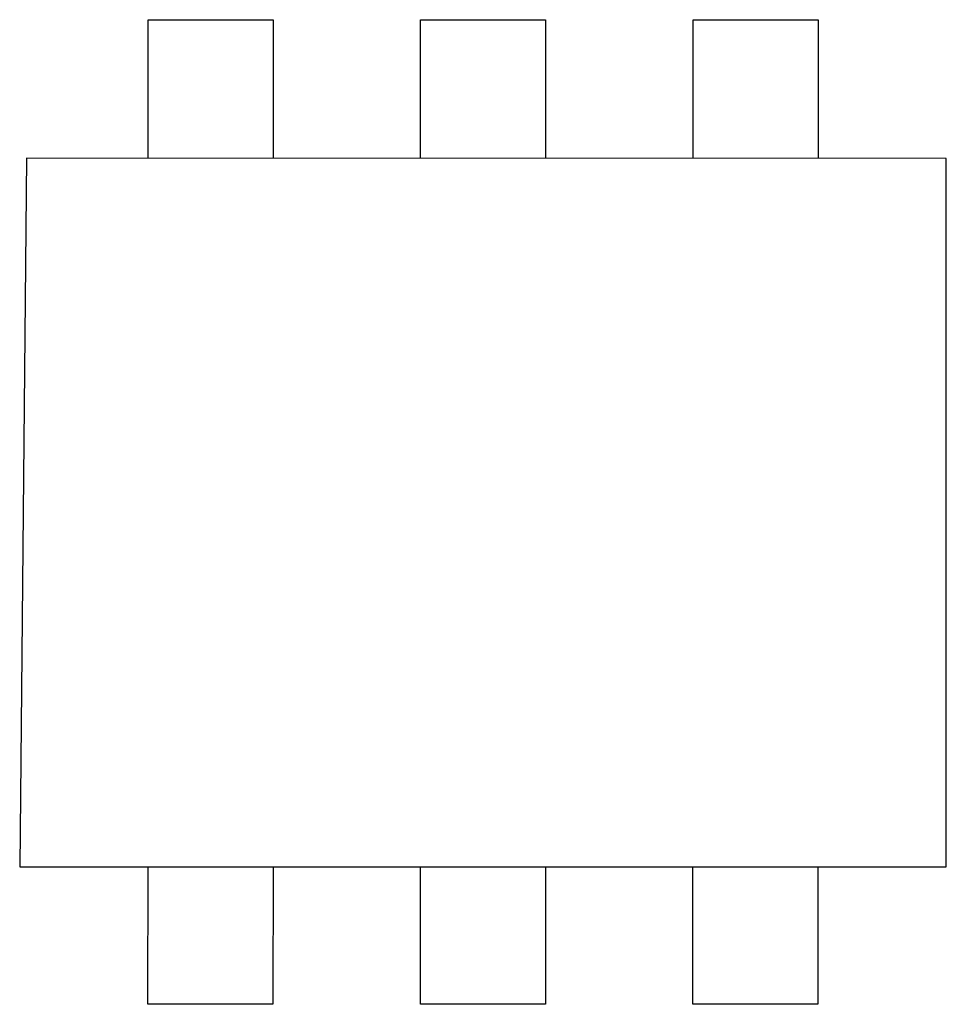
# Model space of a CAD drawing. Header units: millimetres. Extents: x 453.6 to 545.9, y 214.7 to 294.3.
# Tile 26 of 58: x 493.9 to 495.6, y 262.9 to 264.7. Entities that reach past the tile are written whole.
import ezdxf

# ---------------------------------------------------------------- set-up
doc = ezdxf.new("R2010")
doc.units = ezdxf.units.MM
doc.header["$LTSCALE"] = 30.734
doc.layers.get('0').update_dxf_attribs({"linetype": 'CONTINUOUS'})

msp = doc.modelspace()

# ---------------------------------------------------------------- linework, layer by layer
at = {"linetype": 'Continuous'}
for p, q in [((494.1313, 264.465), (494.1314, 264.7193)), ((494.1314, 264.7193), (494.3608, 264.7192)), ((494.3608, 264.7192), (494.3607, 264.4649)), ((494.6313, 264.4649), (494.6314, 264.7192)), ((494.6314, 264.7192), (494.8608, 264.7191)), ((494.8608, 264.7191), (494.8607, 264.4648)), ((495.1313, 264.4648), (495.1314, 264.7191)), ((495.1314, 264.7191), (495.3608, 264.719)), ((495.3608, 264.719), (495.3607, 264.4647)), ((493.9084, 264.465), (493.8958, 263.165)), ((495.596, 264.4647), (493.9084, 264.465)), ((495.5958, 263.1647), (495.596, 264.4647)), ((493.8958, 263.165), (495.5958, 263.1647)), ((494.1311, 262.9129), (494.1312, 263.165)), ((494.3606, 263.1649), (494.3605, 262.9129)), ((494.6311, 262.9128), (494.6311, 263.1649)), ((494.8605, 263.1648), (494.8605, 262.9128)), ((495.1311, 262.9127), (495.1311, 263.1648)), ((495.3605, 263.1647), (495.3605, 262.9127)), ((494.3605, 262.9129), (494.1311, 262.9129)), ((494.8605, 262.9128), (494.6311, 262.9128)), ((495.3605, 262.9127), (495.1311, 262.9127))]:
    msp.add_line(p, q, dxfattribs=at)

doc.saveas('drawing.dxf')
